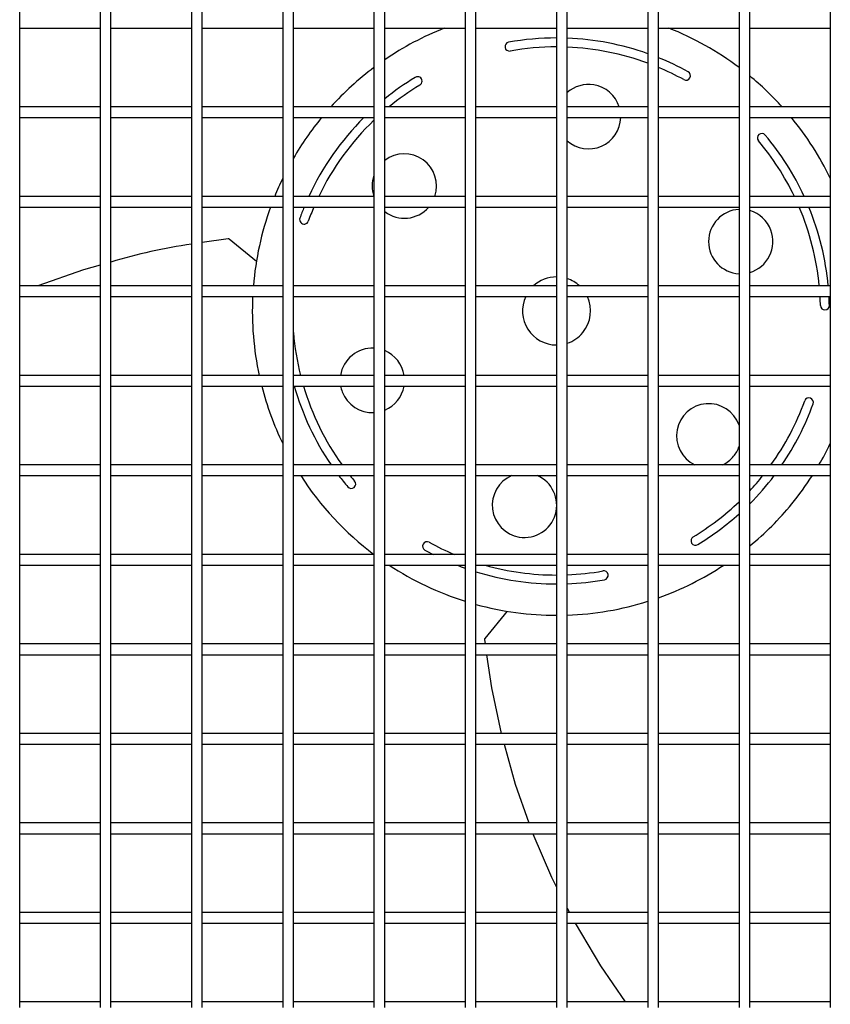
# Model space of a CAD drawing. Extents: x -90708 to 277869, y -117 to 207445.
# Tile 204 of 233: x -70030 to -69804, y 131593 to 131868. Entities that reach past the tile are written whole.
import ezdxf

# ---------------------------------------------------------------- set-up
doc = ezdxf.new("R2010")
doc.units = 0
doc.header["$MEASUREMENT"] = 0
doc.layers.add('ARQ - EQUIPO CONDENSADORA', color=40, linetype='CONTINUOUS')

msp = doc.modelspace()

# ---------------------------------------------------------------- linework, layer by layer
at = {"layer": 'ARQ - EQUIPO CONDENSADORA', "linetype": 'Continuous'}
for p, q in [((-70030.435, 131867.51), (-70030.435, 131892.51)), ((-70007.935, 131892.511), (-70007.935, 131867.511)), ((-70004.935, 131867.51), (-70004.935, 131892.51)), ((-69982.435, 131892.511), (-69982.435, 131867.511)), ((-69979.435, 131867.51), (-69979.435, 131892.51)), ((-69956.935, 131892.511), (-69956.935, 131867.511)), ((-69953.935, 131867.51), (-69953.935, 131892.51)), ((-69931.435, 131892.511), (-69931.435, 131867.511)), ((-69928.435, 131867.51), (-69928.435, 131892.51)), ((-69905.935, 131892.511), (-69905.935, 131867.511)), ((-69902.935, 131867.51), (-69902.935, 131892.51)), ((-69880.435, 131892.511), (-69880.435, 131867.511)), ((-69877.435, 131867.51), (-69877.435, 131892.51)), ((-69854.935, 131892.511), (-69854.935, 131867.511)), ((-69851.935, 131867.51), (-69851.935, 131892.51)), ((-69829.435, 131892.511), (-69829.435, 131867.511)), ((-69826.435, 131867.51), (-69826.435, 131892.51)), ((-69803.935, 131892.511), (-69803.935, 131867.511)), ((-70030.435, 131842.51), (-70030.435, 131867.51)), ((-70030.435, 131866.01), (-70007.935, 131866.01)), ((-70007.935, 131867.511), (-70007.935, 131842.511)), ((-70004.935, 131842.51), (-70004.935, 131867.51)), ((-70004.935, 131866.01), (-69982.435, 131866.01)), ((-69982.435, 131867.511), (-69982.435, 131842.511)), ((-69979.435, 131842.51), (-69979.435, 131867.51)), ((-69979.435, 131866.01), (-69956.935, 131866.01)), ((-69956.935, 131867.511), (-69956.935, 131842.511)), ((-69953.935, 131842.51), (-69953.935, 131867.51)), ((-69953.935, 131866.01), (-69931.435, 131866.01)), ((-69931.435, 131867.511), (-69931.435, 131842.511)), ((-69928.435, 131842.51), (-69928.435, 131867.51)), ((-69928.435, 131866.01), (-69905.935, 131866.01)), ((-69905.935, 131867.511), (-69905.935, 131842.511)), ((-69902.935, 131842.51), (-69902.935, 131867.51)), ((-69902.935, 131866.01), (-69880.435, 131866.01)), ((-69880.435, 131867.511), (-69880.435, 131842.511)), ((-69877.435, 131842.51), (-69877.435, 131867.51)), ((-69877.435, 131866.01), (-69854.935, 131866.01)), ((-69854.935, 131867.511), (-69854.935, 131842.511)), ((-69851.935, 131842.51), (-69851.935, 131867.51)), ((-69851.935, 131866.01), (-69829.435, 131866.01)), ((-69829.435, 131867.511), (-69829.435, 131842.511)), ((-69826.435, 131842.51), (-69826.435, 131867.51)), ((-69826.435, 131866.01), (-69803.935, 131866.01)), ((-69803.935, 131867.511), (-69803.935, 131842.511)), ((-70007.935, 131844.01), (-70030.435, 131844.01)), ((-69982.435, 131844.01), (-70004.935, 131844.01)), ((-69956.935, 131844.01), (-69979.435, 131844.01)), ((-69931.435, 131844.01), (-69953.935, 131844.01)), ((-69905.935, 131844.01), (-69928.435, 131844.01)), ((-69880.435, 131844.01), (-69902.935, 131844.01)), ((-69854.935, 131844.01), (-69877.435, 131844.01)), ((-69829.435, 131844.01), (-69851.935, 131844.01)), ((-69803.935, 131844.01), (-69826.435, 131844.01)), ((-70030.435, 131817.51), (-70030.435, 131842.51)), ((-70030.435, 131841.01), (-70007.935, 131841.01)), ((-70007.935, 131842.511), (-70007.935, 131817.511)), ((-70004.935, 131817.51), (-70004.935, 131842.51)), ((-70004.935, 131841.01), (-69982.435, 131841.01)), ((-69982.435, 131842.511), (-69982.435, 131817.511)), ((-69979.435, 131817.51), (-69979.435, 131842.51)), ((-69979.435, 131841.01), (-69956.935, 131841.01)), ((-69956.935, 131842.511), (-69956.935, 131817.511)), ((-69953.935, 131817.51), (-69953.935, 131842.51)), ((-69953.935, 131841.01), (-69931.435, 131841.01)), ((-69931.435, 131842.511), (-69931.435, 131817.511)), ((-69928.435, 131817.51), (-69928.435, 131842.51)), ((-69928.435, 131841.01), (-69905.935, 131841.01)), ((-69905.935, 131842.511), (-69905.935, 131817.511)), ((-69902.935, 131817.51), (-69902.935, 131842.51)), ((-69902.935, 131841.01), (-69880.435, 131841.01)), ((-69880.435, 131842.511), (-69880.435, 131817.511)), ((-69877.435, 131817.51), (-69877.435, 131842.51)), ((-69877.435, 131841.01), (-69854.935, 131841.01)), ((-69854.935, 131842.511), (-69854.935, 131817.511)), ((-69851.935, 131817.51), (-69851.935, 131842.51)), ((-69851.935, 131841.01), (-69829.435, 131841.01)), ((-69829.435, 131842.511), (-69829.435, 131817.511)), ((-69826.435, 131817.51), (-69826.435, 131842.51)), ((-69826.435, 131841.01), (-69803.935, 131841.01)), ((-69803.935, 131842.511), (-69803.935, 131817.511)), ((-70007.935, 131819.01), (-70030.435, 131819.01)), ((-69982.435, 131819.01), (-70004.935, 131819.01)), ((-69956.935, 131819.01), (-69979.435, 131819.01)), ((-69931.435, 131819.01), (-69953.935, 131819.01)), ((-69905.935, 131819.01), (-69928.435, 131819.01)), ((-69880.435, 131819.01), (-69902.935, 131819.01)), ((-69854.935, 131819.01), (-69877.435, 131819.01)), ((-69829.435, 131819.01), (-69851.935, 131819.01)), ((-69803.935, 131819.01), (-69826.435, 131819.01)), ((-70030.435, 131792.51), (-70030.435, 131817.51)), ((-70030.435, 131816.01), (-70007.935, 131816.01)), ((-70007.935, 131817.511), (-70007.935, 131792.511)), ((-70004.935, 131792.51), (-70004.935, 131817.51)), ((-70004.935, 131816.01), (-69982.435, 131816.01)), ((-69982.435, 131817.511), (-69982.435, 131792.511)), ((-69979.435, 131792.51), (-69979.435, 131817.51)), ((-69979.435, 131816.01), (-69956.935, 131816.01)), ((-69956.935, 131817.511), (-69956.935, 131792.511)), ((-69953.935, 131792.51), (-69953.935, 131817.51)), ((-69953.935, 131816.01), (-69931.435, 131816.01)), ((-69931.435, 131817.511), (-69931.435, 131792.511)), ((-69928.435, 131792.51), (-69928.435, 131817.51)), ((-69928.435, 131816.01), (-69905.935, 131816.01)), ((-69905.935, 131817.511), (-69905.935, 131792.511)), ((-69902.935, 131792.51), (-69902.935, 131817.51)), ((-69902.935, 131816.01), (-69880.435, 131816.01)), ((-69880.435, 131817.511), (-69880.435, 131792.511)), ((-69877.435, 131792.51), (-69877.435, 131817.51)), ((-69877.435, 131816.01), (-69854.935, 131816.01)), ((-69854.935, 131817.511), (-69854.935, 131792.511)), ((-69851.935, 131792.51), (-69851.935, 131817.51)), ((-69851.935, 131816.01), (-69829.435, 131816.01)), ((-69829.435, 131817.511), (-69829.435, 131792.511)), ((-69826.435, 131792.51), (-69826.435, 131817.51)), ((-69826.435, 131816.01), (-69803.935, 131816.01)), ((-69803.935, 131817.511), (-69803.935, 131792.511)), ((-69972.185, 131807.16), (-69979.435, 131806.092)), ((-69964.302, 131800.836), (-69971.915, 131807.081)), ((-70007.935, 131794.01), (-70030.435, 131794.01)), ((-69982.435, 131794.01), (-70004.935, 131794.01)), ((-69956.935, 131794.01), (-69979.435, 131794.01)), ((-69931.435, 131794.01), (-69953.935, 131794.01)), ((-69905.935, 131794.01), (-69928.435, 131794.01)), ((-69880.435, 131794.01), (-69902.935, 131794.01)), ((-69854.935, 131794.01), (-69877.435, 131794.01)), ((-69829.435, 131794.01), (-69851.935, 131794.01)), ((-69803.935, 131794.01), (-69826.435, 131794.01)), ((-70030.435, 131767.51), (-70030.435, 131792.51)), ((-70030.435, 131791.01), (-70007.935, 131791.01)), ((-70007.935, 131792.511), (-70007.935, 131767.511)), ((-70004.935, 131767.51), (-70004.935, 131792.51)), ((-70004.935, 131791.01), (-69982.435, 131791.01)), ((-69982.435, 131792.511), (-69982.435, 131767.511)), ((-69979.435, 131767.51), (-69979.435, 131792.51)), ((-69979.435, 131791.01), (-69956.935, 131791.01)), ((-69956.935, 131792.511), (-69956.935, 131767.511)), ((-69953.935, 131767.51), (-69953.935, 131792.51)), ((-69953.935, 131791.01), (-69931.435, 131791.01)), ((-69931.435, 131792.511), (-69931.435, 131767.511)), ((-69928.435, 131767.51), (-69928.435, 131792.51)), ((-69928.435, 131791.01), (-69905.935, 131791.01)), ((-69905.935, 131792.511), (-69905.935, 131767.511)), ((-69902.935, 131767.51), (-69902.935, 131792.51)), ((-69902.935, 131791.01), (-69880.435, 131791.01)), ((-69880.435, 131792.511), (-69880.435, 131767.511)), ((-69877.435, 131767.51), (-69877.435, 131792.51)), ((-69877.435, 131791.01), (-69854.935, 131791.01)), ((-69854.935, 131792.511), (-69854.935, 131767.511)), ((-69851.935, 131767.51), (-69851.935, 131792.51)), ((-69851.935, 131791.01), (-69829.435, 131791.01)), ((-69829.435, 131792.511), (-69829.435, 131767.511)), ((-69826.435, 131767.51), (-69826.435, 131792.51)), ((-69826.435, 131791.01), (-69803.935, 131791.01)), ((-69803.935, 131792.511), (-69803.935, 131767.511)), ((-70007.935, 131769.01), (-70030.435, 131769.01)), ((-69982.435, 131769.01), (-70004.935, 131769.01)), ((-69956.935, 131769.01), (-69979.435, 131769.01)), ((-69931.435, 131769.01), (-69953.935, 131769.01)), ((-69905.935, 131769.01), (-69928.435, 131769.01)), ((-69880.435, 131769.01), (-69902.935, 131769.01)), ((-69854.935, 131769.01), (-69877.435, 131769.01)), ((-69829.435, 131769.01), (-69851.935, 131769.01)), ((-69803.935, 131769.01), (-69826.435, 131769.01)), ((-70030.435, 131742.51), (-70030.435, 131767.51)), ((-70007.935, 131767.511), (-70007.935, 131742.511)), ((-70004.935, 131742.51), (-70004.935, 131767.51)), ((-69982.435, 131767.511), (-69982.435, 131742.511)), ((-69979.435, 131742.51), (-69979.435, 131767.51)), ((-69956.935, 131767.511), (-69956.935, 131742.511)), ((-69953.935, 131742.51), (-69953.935, 131767.51)), ((-69931.435, 131767.511), (-69931.435, 131742.511)), ((-69928.435, 131742.51), (-69928.435, 131767.51)), ((-69905.935, 131767.511), (-69905.935, 131742.511)), ((-69902.935, 131742.51), (-69902.935, 131767.51)), ((-69880.435, 131767.511), (-69880.435, 131742.511)), ((-69877.435, 131742.51), (-69877.435, 131767.51)), ((-69854.935, 131767.511), (-69854.935, 131742.511)), ((-69851.935, 131742.51), (-69851.935, 131767.51)), ((-69829.435, 131767.511), (-69829.435, 131742.511)), ((-69826.435, 131742.51), (-69826.435, 131767.51)), ((-69803.935, 131767.511), (-69803.935, 131742.511)), ((-70030.435, 131766.01), (-70007.935, 131766.01)), ((-70004.935, 131766.01), (-69982.435, 131766.01)), ((-69979.435, 131766.01), (-69956.935, 131766.01)), ((-69953.935, 131766.01), (-69931.435, 131766.01)), ((-69928.435, 131766.01), (-69905.935, 131766.01)), ((-69902.935, 131766.01), (-69880.435, 131766.01)), ((-69877.435, 131766.01), (-69854.935, 131766.01)), ((-69851.935, 131766.01), (-69829.435, 131766.01)), ((-69826.435, 131766.01), (-69803.935, 131766.01)), ((-70007.935, 131744.01), (-70030.435, 131744.01)), ((-70030.435, 131717.51), (-70030.435, 131742.51)), ((-70007.935, 131742.511), (-70007.935, 131717.511)), ((-69982.435, 131744.01), (-70004.935, 131744.01)), ((-70004.935, 131717.51), (-70004.935, 131742.51)), ((-69982.435, 131742.511), (-69982.435, 131717.511)), ((-69956.935, 131744.01), (-69979.435, 131744.01)), ((-69979.435, 131717.51), (-69979.435, 131742.51)), ((-69956.935, 131742.511), (-69956.935, 131717.511)), ((-69931.435, 131744.01), (-69953.935, 131744.01)), ((-69953.935, 131717.51), (-69953.935, 131742.51)), ((-69931.435, 131742.511), (-69931.435, 131717.511)), ((-69905.935, 131744.01), (-69928.435, 131744.01)), ((-69928.435, 131717.51), (-69928.435, 131742.51)), ((-69905.935, 131742.511), (-69905.935, 131717.511)), ((-69880.435, 131744.01), (-69902.935, 131744.01)), ((-69902.935, 131717.51), (-69902.935, 131742.51)), ((-69880.435, 131742.511), (-69880.435, 131717.511)), ((-69854.935, 131744.01), (-69877.435, 131744.01)), ((-69877.435, 131717.51), (-69877.435, 131742.51)), ((-69854.935, 131742.511), (-69854.935, 131717.511)), ((-69829.435, 131744.01), (-69851.935, 131744.01)), ((-69851.935, 131717.51), (-69851.935, 131742.51)), ((-69829.435, 131742.511), (-69829.435, 131717.511)), ((-69803.935, 131744.01), (-69826.435, 131744.01)), ((-69826.435, 131717.51), (-69826.435, 131742.51)), ((-69803.935, 131742.511), (-69803.935, 131717.511)), ((-70030.435, 131741.01), (-70007.935, 131741.01)), ((-70004.935, 131741.01), (-69982.435, 131741.01)), ((-69979.435, 131741.01), (-69956.935, 131741.01)), ((-69953.935, 131741.01), (-69931.435, 131741.01)), ((-69928.435, 131741.01), (-69905.935, 131741.01)), ((-69902.935, 131741.01), (-69880.435, 131741.01)), ((-69877.435, 131741.01), (-69854.935, 131741.01)), ((-69851.935, 131741.01), (-69829.435, 131741.01)), ((-69826.435, 131741.01), (-69803.935, 131741.01)), ((-70007.935, 131719.01), (-70030.435, 131719.01)), ((-70030.435, 131692.51), (-70030.435, 131717.51)), ((-70007.935, 131717.511), (-70007.935, 131692.511)), ((-69982.435, 131719.01), (-70004.935, 131719.01)), ((-70004.935, 131692.51), (-70004.935, 131717.51)), ((-69982.435, 131717.511), (-69982.435, 131692.511)), ((-69956.935, 131719.01), (-69979.435, 131719.01)), ((-69979.435, 131692.51), (-69979.435, 131717.51)), ((-69956.935, 131717.511), (-69956.935, 131692.511)), ((-69931.435, 131719.01), (-69953.935, 131719.01)), ((-69953.935, 131692.51), (-69953.935, 131717.51)), ((-69931.435, 131717.511), (-69931.435, 131692.511)), ((-69905.935, 131719.01), (-69928.435, 131719.01)), ((-69928.435, 131692.51), (-69928.435, 131717.51)), ((-69905.935, 131717.511), (-69905.935, 131692.511)), ((-69880.435, 131719.01), (-69902.935, 131719.01)), ((-69902.935, 131692.51), (-69902.935, 131717.51)), ((-69880.435, 131717.511), (-69880.435, 131692.511)), ((-69854.935, 131719.01), (-69877.435, 131719.01)), ((-69877.435, 131692.51), (-69877.435, 131717.51)), ((-69854.935, 131717.511), (-69854.935, 131692.511)), ((-69829.435, 131719.01), (-69851.935, 131719.01)), ((-69851.935, 131692.51), (-69851.935, 131717.51)), ((-69829.435, 131717.511), (-69829.435, 131692.511)), ((-69803.935, 131719.01), (-69826.435, 131719.01)), ((-69826.435, 131692.51), (-69826.435, 131717.51)), ((-69803.935, 131717.511), (-69803.935, 131692.511)), ((-70030.435, 131716.01), (-70007.935, 131716.01)), ((-70004.935, 131716.01), (-69982.435, 131716.01)), ((-69979.435, 131716.01), (-69956.935, 131716.01)), ((-69953.935, 131716.01), (-69931.435, 131716.01)), ((-69928.435, 131716.01), (-69905.935, 131716.01)), ((-69902.935, 131716.01), (-69880.435, 131716.01)), ((-69877.435, 131716.01), (-69854.935, 131716.01)), ((-69851.935, 131716.01), (-69829.435, 131716.01)), ((-69826.435, 131716.01), (-69803.935, 131716.01)), ((-69894.26, 131703.141), (-69900.505, 131695.528)), ((-69900.585, 131695.258), (-69900.401, 131694.01)), ((-70007.935, 131694.01), (-70030.435, 131694.01)), ((-70030.435, 131667.51), (-70030.435, 131692.51)), ((-70007.935, 131692.511), (-70007.935, 131667.511)), ((-69982.435, 131694.01), (-70004.935, 131694.01)), ((-70004.935, 131667.51), (-70004.935, 131692.51)), ((-69982.435, 131692.511), (-69982.435, 131667.511)), ((-69956.935, 131694.01), (-69979.435, 131694.01)), ((-69979.435, 131667.51), (-69979.435, 131692.51)), ((-69956.935, 131692.511), (-69956.935, 131667.511)), ((-69931.435, 131694.01), (-69953.935, 131694.01)), ((-69953.935, 131667.51), (-69953.935, 131692.51)), ((-69931.435, 131692.511), (-69931.435, 131667.511)), ((-69905.935, 131694.01), (-69928.435, 131694.01)), ((-69928.435, 131667.51), (-69928.435, 131692.51)), ((-69905.935, 131692.511), (-69905.935, 131667.511)), ((-69880.435, 131694.01), (-69902.935, 131694.01)), ((-69902.935, 131667.51), (-69902.935, 131692.51)), ((-69880.435, 131692.511), (-69880.435, 131667.511)), ((-69854.935, 131694.01), (-69877.435, 131694.01)), ((-69877.435, 131667.51), (-69877.435, 131692.51)), ((-69854.935, 131692.511), (-69854.935, 131667.511)), ((-69829.435, 131694.01), (-69851.935, 131694.01)), ((-69851.935, 131667.51), (-69851.935, 131692.51)), ((-69829.435, 131692.511), (-69829.435, 131667.511)), ((-69803.935, 131694.01), (-69826.435, 131694.01)), ((-69826.435, 131667.51), (-69826.435, 131692.51)), ((-69803.935, 131692.511), (-69803.935, 131667.511)), ((-70030.435, 131691.01), (-70007.935, 131691.01)), ((-70004.935, 131691.01), (-69982.435, 131691.01)), ((-69979.435, 131691.01), (-69956.935, 131691.01)), ((-69953.935, 131691.01), (-69931.435, 131691.01)), ((-69928.435, 131691.01), (-69905.935, 131691.01)), ((-69902.935, 131691.01), (-69880.435, 131691.01)), ((-69877.435, 131691.01), (-69854.935, 131691.01)), ((-69851.935, 131691.01), (-69829.435, 131691.01)), ((-69826.435, 131691.01), (-69803.935, 131691.01)), ((-70007.935, 131669.01), (-70030.435, 131669.01)), ((-70030.435, 131642.51), (-70030.435, 131667.51)), ((-70007.935, 131667.511), (-70007.935, 131642.511)), ((-69982.435, 131669.01), (-70004.935, 131669.01)), ((-70004.935, 131642.51), (-70004.935, 131667.51)), ((-69982.435, 131667.511), (-69982.435, 131642.511)), ((-69956.935, 131669.01), (-69979.435, 131669.01)), ((-69979.435, 131642.51), (-69979.435, 131667.51)), ((-69956.935, 131667.511), (-69956.935, 131642.511)), ((-69931.435, 131669.01), (-69953.935, 131669.01)), ((-69953.935, 131642.51), (-69953.935, 131667.51)), ((-69931.435, 131667.511), (-69931.435, 131642.511)), ((-69905.935, 131669.01), (-69928.435, 131669.01)), ((-69928.435, 131642.51), (-69928.435, 131667.51)), ((-69905.935, 131667.511), (-69905.935, 131642.511)), ((-69880.435, 131669.01), (-69902.935, 131669.01)), ((-69902.935, 131642.51), (-69902.935, 131667.51)), ((-69880.435, 131667.511), (-69880.435, 131642.511)), ((-69854.935, 131669.01), (-69877.435, 131669.01)), ((-69877.435, 131642.51), (-69877.435, 131667.51)), ((-69854.935, 131667.511), (-69854.935, 131642.511)), ((-69829.435, 131669.01), (-69851.935, 131669.01)), ((-69851.935, 131642.51), (-69851.935, 131667.51)), ((-69829.435, 131667.511), (-69829.435, 131642.511)), ((-69803.935, 131669.01), (-69826.435, 131669.01)), ((-69826.435, 131642.51), (-69826.435, 131667.51)), ((-69803.935, 131667.511), (-69803.935, 131642.511)), ((-70030.435, 131666.01), (-70007.935, 131666.01)), ((-70004.935, 131666.01), (-69982.435, 131666.01)), ((-69979.435, 131666.01), (-69956.935, 131666.01)), ((-69953.935, 131666.01), (-69931.435, 131666.01)), ((-69928.435, 131666.01), (-69905.935, 131666.01)), ((-69902.935, 131666.01), (-69880.435, 131666.01)), ((-69877.435, 131666.01), (-69854.935, 131666.01)), ((-69851.935, 131666.01), (-69829.435, 131666.01)), ((-69826.435, 131666.01), (-69803.935, 131666.01)), ((-70007.935, 131644.01), (-70030.435, 131644.01)), ((-70030.435, 131617.51), (-70030.435, 131642.51)), ((-70007.935, 131642.511), (-70007.935, 131617.511)), ((-69982.435, 131644.01), (-70004.935, 131644.01)), ((-70004.935, 131617.51), (-70004.935, 131642.51)), ((-69982.435, 131642.511), (-69982.435, 131617.511)), ((-69956.935, 131644.01), (-69979.435, 131644.01)), ((-69979.435, 131617.51), (-69979.435, 131642.51)), ((-69956.935, 131642.511), (-69956.935, 131617.511)), ((-69931.435, 131644.01), (-69953.935, 131644.01)), ((-69953.935, 131617.51), (-69953.935, 131642.51)), ((-69931.435, 131642.511), (-69931.435, 131617.511)), ((-69905.935, 131644.01), (-69928.435, 131644.01)), ((-69928.435, 131617.51), (-69928.435, 131642.51)), ((-69905.935, 131642.511), (-69905.935, 131617.511)), ((-69880.435, 131644.01), (-69902.935, 131644.01)), ((-69902.935, 131617.51), (-69902.935, 131642.51)), ((-69880.435, 131642.511), (-69880.435, 131617.511)), ((-69854.935, 131644.01), (-69877.435, 131644.01)), ((-69877.435, 131617.51), (-69877.435, 131642.51)), ((-69854.935, 131642.511), (-69854.935, 131617.511)), ((-69829.435, 131644.01), (-69851.935, 131644.01)), ((-69851.935, 131617.51), (-69851.935, 131642.51)), ((-69829.435, 131642.511), (-69829.435, 131617.511)), ((-69803.935, 131644.01), (-69826.435, 131644.01)), ((-69826.435, 131617.51), (-69826.435, 131642.51)), ((-69803.935, 131642.511), (-69803.935, 131617.511)), ((-70030.435, 131641.01), (-70007.935, 131641.01)), ((-70004.935, 131641.01), (-69982.435, 131641.01)), ((-69979.435, 131641.01), (-69956.935, 131641.01)), ((-69953.935, 131641.01), (-69931.435, 131641.01)), ((-69928.435, 131641.01), (-69905.935, 131641.01)), ((-69902.935, 131641.01), (-69880.435, 131641.01)), ((-69877.435, 131641.01), (-69854.935, 131641.01)), ((-69851.935, 131641.01), (-69829.435, 131641.01)), ((-69826.435, 131641.01), (-69803.935, 131641.01)), ((-70007.935, 131619.01), (-70030.435, 131619.01)), ((-69982.435, 131619.01), (-70004.935, 131619.01)), ((-69956.935, 131619.01), (-69979.435, 131619.01)), ((-69931.435, 131619.01), (-69953.935, 131619.01)), ((-69905.935, 131619.01), (-69928.435, 131619.01)), ((-69880.435, 131619.01), (-69902.935, 131619.01)), ((-69877.435, 131620.217), (-69876.822, 131619.01)), ((-69854.935, 131619.01), (-69877.435, 131619.01)), ((-69829.435, 131619.01), (-69851.935, 131619.01)), ((-69803.935, 131619.01), (-69826.435, 131619.01)), ((-70030.435, 131592.51), (-70030.435, 131617.51)), ((-70030.435, 131616.01), (-70007.935, 131616.01)), ((-70007.935, 131617.511), (-70007.935, 131592.511)), ((-70004.935, 131592.51), (-70004.935, 131617.51)), ((-70004.935, 131616.01), (-69982.435, 131616.01)), ((-69982.435, 131617.511), (-69982.435, 131592.511)), ((-69979.435, 131592.51), (-69979.435, 131617.51)), ((-69979.435, 131616.01), (-69956.935, 131616.01)), ((-69956.935, 131617.511), (-69956.935, 131592.511)), ((-69953.935, 131592.51), (-69953.935, 131617.51)), ((-69953.935, 131616.01), (-69931.435, 131616.01)), ((-69931.435, 131617.511), (-69931.435, 131592.511)), ((-69928.435, 131592.51), (-69928.435, 131617.51)), ((-69928.435, 131616.01), (-69905.935, 131616.01)), ((-69905.935, 131617.511), (-69905.935, 131592.511)), ((-69902.935, 131592.51), (-69902.935, 131617.51)), ((-69902.935, 131616.01), (-69880.435, 131616.01)), ((-69880.435, 131617.511), (-69880.435, 131592.511)), ((-69877.435, 131592.51), (-69877.435, 131617.51)), ((-69877.435, 131616.01), (-69854.935, 131616.01)), ((-69854.935, 131617.511), (-69854.935, 131592.511)), ((-69851.935, 131592.51), (-69851.935, 131617.51)), ((-69851.935, 131616.01), (-69829.435, 131616.01)), ((-69829.435, 131617.511), (-69829.435, 131592.511)), ((-69826.435, 131592.51), (-69826.435, 131617.51)), ((-69826.435, 131616.01), (-69803.935, 131616.01)), ((-69803.935, 131617.511), (-69803.935, 131592.511)), ((-70007.935, 131594.01), (-70030.435, 131594.01)), ((-69982.435, 131594.01), (-70004.935, 131594.01)), ((-69956.935, 131594.01), (-69979.435, 131594.01)), ((-69931.435, 131594.01), (-69953.935, 131594.01)), ((-69905.935, 131594.01), (-69928.435, 131594.01)), ((-69880.435, 131594.01), (-69902.935, 131594.01)), ((-69854.935, 131594.01), (-69877.435, 131594.01)), ((-69829.435, 131594.01), (-69851.935, 131594.01)), ((-69803.935, 131594.01), (-69826.435, 131594.01))]:
    msp.add_line(p, q, dxfattribs=at)
at = {"layer": 'ARQ - EQUIPO CONDENSADORA', "linetype": 'Continuous', "flags": 128}
for points in [[(-70007.935, 131799.83), (-70012.564, 131798.528), (-70025.401, 131794.01)], [(-69899.959, 131691.01), (-69898.591, 131681.729), (-69895.875, 131669.01)], [(-69895.083, 131666.01), (-69891.952, 131654.879), (-69888.127, 131644.01)], [(-69887.017, 131641.01), (-69881.841, 131628.886), (-69880.435, 131626.12)], [(-69875.27, 131616.01), (-69868.191, 131604.103), (-69861.259, 131594.01)]]:
    msp.add_lwpolyline(points, dxfattribs=at)
at = {"layer": 'ARQ - EQUIPO CONDENSADORA', "linetype": 'Continuous'}
for centre, radius, start, end in [((-69880.434, 131787.009), 85, 111.65487, 124.38269), ((-69880.434, 131787.009), 85, 53.13094, 68.34513), ((-69880.434, 131787.009), 76.25, 90.00075, 100.10975), ((-69880.434, 131787.009), 76.25, 70.46315, 87.74591), ((-69893.599, 131860.845), 1.25, 100.10975, 280.10975), ((-69880.434, 131787.009), 73.75, 90.00078, 100.10975), ((-69880.434, 131787.009), 73.75, 69.77247, 87.66946), ((-69880.434, 131787.009), 76.25, 61.16731, 68.05247), ((-69880.434, 131787.009), 85, 126.87074, 137.88661), ((-69880.434, 131787.009), 73.75, 61.16731, 67.26763), ((-69880.434, 131787.009), 76.25, 121.16731, 129.01481), ((-69919.249, 131851.184), 1.25, 301.16731, 121.16731), ((-69844.265, 131852.712), 1.25, 241.16731, 61.16731), ((-69880.434, 131787.009), 85, 42.11339, 50.55907), ((-69880.434, 131787.009), 73.75, 121.16731, 129.38543), ((-69871.487, 131841.277), 9, 80.63853, 131.3629), ((-69871.487, 131841.277), 9, 17.68132, 80.63853), ((-69880.434, 131787.009), 85, 140.55733, 149.85048), ((-69880.434, 131787.009), 76.25, 134.91055, 155.18528), ((-69871.487, 131841.277), 9, 181.69683, 186.19556), ((-69871.487, 131841.277), 9, 228.6371, 358.30317), ((-69880.434, 131787.009), 85, 25.84348, 39.44267), ((-69880.434, 131787.009), 73.75, 133.75206, 154.28393), ((-69823.073, 131835.328), 1.25, 40.10975, 220.10975), ((-69880.434, 131787.009), 76.25, 24.81472, 40.10975), ((-69880.434, 131787.009), 73.75, 25.71607, 40.10975), ((-69922.958, 131821.891), 9, 341.33312, 127.48662), ((-69880.434, 131787.009), 85, 154.15961, 157.88404), ((-69922.958, 131821.891), 9, 160.37474, 198.66688), ((-69880.434, 131787.009), 85, 160.05072, 175.2755), ((-69880.434, 131787.009), 76.25, 157.64519, 160.10975), ((-69880.434, 131787.009), 73.75, 156.84413, 160.10975), ((-69922.958, 131821.891), 9, 232.51338, 319.20166), ((-69880.434, 131787.009), 73.75, 5.44722, 23.15587), ((-69880.434, 131787.009), 76.25, 5.26811, 22.35481), ((-69828.964, 131806.395), 9, 93.00143, 266.99857), ((-69828.964, 131806.395), 9, 20.63853, 73.68175), ((-69950.96, 131812.526), 1.25, 160.10975, 340.10975), ((-69828.964, 131806.395), 9, 286.31825, 20.63853), ((-69961.106, 131655.862), 151.299, 98.10408, 106.83904), ((-69972.144, 131806.802), 0.361, 50.63854, 96.52519), ((-69880.434, 131787.009), 9.5, 90.00603, 132.52798), ((-69880.434, 131787.009), 9.5, 47.47202, 71.59788), ((-69880.434, 131787.009), 85, 177.30206, 192.2251), ((-69880.434, 131787.009), 9.5, 155.09229, 269.99397), ((-69880.434, 131787.009), 9.5, 320.63853, 24.90771), ((-69880.434, 131787.009), 73.75, 1.16731, 3.10987), ((-69880.434, 131787.009), 76.25, 1.16731, 3.00781), ((-69805.449, 131788.537), 1.25, 181.16731, 1.16731), ((-69880.434, 131787.009), 73.75, 184.70954, 194.12595), ((-69880.434, 131787.009), 9.5, 288.40212, 320.63853), ((-69931.904, 131767.623), 9, 87.01131, 171.13533), ((-69931.904, 131767.623), 9, 8.86467, 67.32695), ((-69880.434, 131787.009), 85, 194.30284, 205.84039), ((-69880.434, 131787.009), 76.25, 195.98566, 214.32742), ((-69880.434, 131787.009), 73.75, 196.54284, 215.66445), ((-69931.904, 131767.623), 9, 190.32504, 200.63853), ((-69931.904, 131767.623), 9, 200.63853, 272.98869), ((-69931.904, 131767.623), 9, 292.67305, 349.67496), ((-69837.91, 131752.128), 9, 19.66313, 244.41355), ((-69880.434, 131787.009), 73.75, 324.33555, 340.10975), ((-69880.434, 131787.009), 76.25, 325.67258, 340.10975), ((-69809.908, 131761.493), 1.25, 340.10975, 160.10975), ((-69880.434, 131787.009), 85, 329.61084, 334.15652), ((-69837.91, 131752.128), 9, 320.63853, 340.33687), ((-69880.434, 131787.009), 85, 210.14952, 210.38916), ((-69837.91, 131752.128), 9, 295.58645, 320.63853), ((-69880.434, 131787.009), 85, 212.76296, 233.12898), ((-69880.434, 131787.009), 76.25, 217.10414, 220.10975), ((-69937.795, 131738.69), 1.25, 220.10975, 40.10975), ((-69880.434, 131787.009), 73.75, 218.58795, 220.10975), ((-69889.38, 131732.742), 9, 113.26005, 260.63853), ((-69889.38, 131732.742), 9, 260.63853, 66.73995), ((-69880.434, 131787.009), 76.25, 315.08732, 322.89586), ((-69880.434, 131787.009), 73.75, 317.07029, 321.41205), ((-69880.434, 131787.009), 85, 320.63853, 327.23704), ((-69880.434, 131787.009), 73.75, 301.16731, 313.74991), ((-69880.434, 131787.009), 85, 309.44093, 320.63853), ((-69880.434, 131787.009), 76.25, 301.16731, 311.97755), ((-69916.603, 131721.307), 1.25, 61.16731, 241.16731), ((-69880.434, 131787.009), 73.75, 241.16731, 247.22325), ((-69841.618, 131722.835), 1.25, 121.16731, 301.16731), ((-69880.434, 131787.009), 76.25, 241.16731, 243.09907), ((-69880.434, 131787.009), 85, 236.64525, 252.54169), ((-69880.434, 131787.009), 76.25, 248.61235, 250.46155), ((-69880.434, 131787.009), 76.25, 252.83676, 269.99925), ((-69880.434, 131787.009), 73.75, 254.30139, 269.99922), ((-69880.434, 131787.009), 73.75, 272.33054, 280.10975), ((-69867.269, 131713.174), 1.25, 280.10975, 100.10975), ((-69880.434, 131787.009), 85, 289.58971, 303.35475), ((-69880.434, 131787.009), 76.25, 272.25409, 280.10975), ((-69880.434, 131787.009), 85, 272.02195, 287.4569), ((-69880.434, 131787.009), 85, 254.64982, 269.99933), ((-69900.226, 131695.299), 0.361, 140.63854, 186.52519)]:
    msp.add_arc(centre, radius, start, end, dxfattribs=at)

doc.saveas('drawing.dxf')
